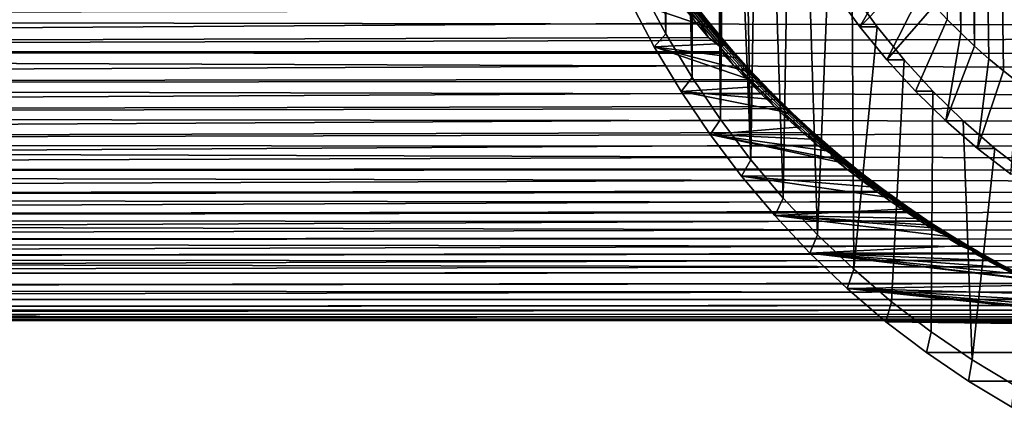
# Model space of a CAD drawing. Header units: metres. Extents: x -22 to 239, y -22 to 22.
# Tile 157 of 256: x 179.85 to 199.45, y -17.23 to -9.51. Entities that reach past the tile are written whole.
import ezdxf

# ---------------------------------------------------------------- set-up
doc = ezdxf.new("R2010")
doc.units = ezdxf.units.M
doc.layers.add('solid_10_151_033_XXX', color=7, linetype='CONTINUOUS')

msp = doc.modelspace()

# ---------------------------------------------------------------- linework, layer by layer
at = {"layer": 'solid_10_151_033_XXX'}
for points in [[(193.235107, 10.662548, 218.897491), (192.714294, 9.795467, 218.707932), (193.235107, -10.662547, 218.897491)], [(193.682404, 0, 219.060287), (193.235107, 10.662548, 218.897491), (193.235107, -10.662547, 218.897491), (193.799225, -11.498304, 219.102814)], [(200.03096, -10.98961, 224.563507), (199.728012, 10.76545, 224.453247), (199.431442, 10.531833, 224.345306), (199.728012, -10.76545, 224.453247)], [(199.728012, -10.76545, 224.453247), (199.431442, 10.531833, 224.345306), (199.141449, 10.288918, 224.239761), (199.431442, -10.531833, 224.345306)], [(199.431442, -10.531833, 224.345306), (199.141449, 10.288918, 224.239761), (198.858398, 10.037018, 224.136734), (199.141449, -10.288918, 224.239761)], [(198.858398, -10.037018, 224.136734), (198.858398, 10.037018, 224.136734), (198.58252, 9.776317, 224.036316)], [(198.858398, -10.037018, 224.136734), (199.141449, -10.288918, 224.239761), (198.858398, 10.037018, 224.136734)], [(192.714294, 9.795467, 218.707932), (192.238449, 8.899793, 218.534729), (192.714294, -9.795466, 218.707932)], [(192.714294, 9.795467, 218.707932), (192.714294, -9.795466, 218.707932), (193.235107, -10.662547, 218.897491)], [(198.58252, -9.776317, 224.036316), (198.58252, 9.776317, 224.036316), (198.313919, 9.506945, 223.938568)], [(198.58252, -9.776317, 224.036316), (198.858398, -10.037018, 224.136734), (198.58252, 9.776317, 224.036316)], [(198.313919, -9.506945, 223.938568), (198.58252, -9.776317, 224.036316), (198.313919, 9.506945, 223.938568)], [(192.238449, 8.899793, 218.534729), (192.238449, -8.899793, 218.534729), (192.714294, -9.795466, 218.707932)], [(193.70578, -0.870593, 219.068802), (193.682404, 0, 219.060287), (193.799225, -11.498304, 219.102814)], [(193.775818, -1.738386, 219.094284), (193.70578, -0.870593, 219.068802), (193.799225, -11.498304, 219.102814)], [(193.892288, -2.600451, 219.136688), (193.775818, -1.738386, 219.094284), (193.799225, -11.498304, 219.102814)], [(194.054825, -3.454071, 219.195847), (193.892288, -2.600451, 219.136688), (193.799225, -11.498304, 219.102814), (194.405029, -12.300325, 219.323303)], [(194.262878, -4.296438, 219.271576), (194.054825, -3.454071, 219.195847), (194.405029, -12.300325, 219.323303)], [(194.515778, -5.124736, 219.363617), (194.262878, -4.296438, 219.271576), (194.405029, -12.300325, 219.323303)], [(194.812729, -5.936373, 219.471695), (194.515778, -5.124736, 219.363617), (194.405029, -12.300325, 219.323303), (195.050781, -13.066288, 219.558334)], [(195.152725, -6.728633, 219.595444), (194.812729, -5.936373, 219.471695), (195.050781, -13.066288, 219.558334)], [(195.534637, -7.498912, 219.734451), (195.152725, -6.728633, 219.595444), (195.050781, -13.066288, 219.558334), (195.734482, -13.79387, 219.80719)], [(195.957291, -8.244781, 219.88829), (195.534637, -7.498912, 219.734451), (195.734482, -13.79387, 219.80719)], [(196.077225, -8.963725, 220.996109), (196.577011, -9.653443, 221.178024), (197.318207, -8.348662, 223.576157), (197.090012, -8.04014, 223.493088)], [(196.41925, -8.963725, 220.056427), (195.957291, -8.244781, 219.88829), (195.734482, -13.79387, 219.80719), (196.454269, -14.481062, 220.069168)], [(196.577011, -9.653443, 221.178024), (197.554916, -8.649867, 223.662308), (197.318207, -8.348662, 223.576157)], [(196.577011, -9.653443, 221.178024), (197.112946, -10.311656, 221.373093), (197.799973, -8.943561, 223.751495), (197.554916, -8.649867, 223.662308)], [(192.714294, -9.795466, 218.707932), (192.238449, -8.899793, 218.534729), (191.994293, -9.134018, 217.913696), (192.482697, -10.053298, 218.091461)], [(193.115036, -9.011792, 214.318893), (193.097275, -9.027697, 214.252731), (193.492538, -9.533439, 213.996841), (193.508163, -9.51791, 214.064438)], [(193.135773, -9.01336, 214.381744), (193.115036, -9.011792, 214.318893), (193.508163, -9.51791, 214.064438), (193.528152, -9.520812, 214.127548)], [(193.146729, -9.015847, 214.448151), (193.135773, -9.01336, 214.381744), (193.528152, -9.520812, 214.127548), (193.537949, -9.524469, 214.194351)], [(196.577011, -9.653443, 221.178024), (196.077225, -8.963725, 220.996109), (196.41925, -8.963725, 220.056427), (196.919022, -9.65343, 220.238327)], [(196.919022, -9.65343, 220.238327), (196.41925, -8.963725, 220.056427), (196.454269, -14.481062, 220.069168)], [(197.112946, -10.311656, 221.373093), (198.053024, -9.229296, 223.843597), (197.799973, -8.943561, 223.751495)], [(193.64212, -9.696306, 214.292938), (193.884018, -9.986115, 214.123718), (192.482697, -10.053298, 218.091461), (191.994293, -9.134018, 217.913696)], [(193.408081, -9.40356, 214.455139), (193.64212, -9.696306, 214.292938), (191.994293, -9.134018, 217.913696)], [(193.412857, -9.541277, 213.8936), (193.016464, -9.037057, 214.150482), (192.969635, -9.050135, 214.106628), (193.366745, -9.553993, 213.848892)], [(193.366745, -9.553993, 213.848892), (192.969635, -9.050135, 214.106628), (193.091202, -9.290379, 213.957565)], [(193.455032, -9.534386, 213.943192), (193.05925, -9.029534, 214.199463), (193.016464, -9.037057, 214.150482), (193.412857, -9.541277, 213.8936)], [(193.492538, -9.533439, 213.996841), (193.097275, -9.027697, 214.252731), (193.05925, -9.029534, 214.199463), (193.455032, -9.534386, 213.943192)], [(193.286392, -9.204864, 214.427322), (193.146729, -9.015847, 214.448151), (193.537949, -9.524469, 214.194351)], [(193.677933, -9.703696, 214.171402), (193.286392, -9.204864, 214.427322), (193.537949, -9.524469, 214.194351)], [(193.360413, -9.319523, 214.443207), (193.286392, -9.204864, 214.427322), (193.677933, -9.703696, 214.171402)], [(107.206215, -10.150541, 181.960236), (193.323868, -9.580012, 213.80574), (193.091202, -9.290379, 213.957565), (107.014572, -9.465322, 182.486771)], [(115.410667, -9.465321, 159.418686), (201.587555, -9.32433, 190.670166), (201.66832, -9.613308, 190.936874)], [(193.366745, -9.553993, 213.848892), (193.091202, -9.290379, 213.957565), (193.323868, -9.580012, 213.80574)], [(193.759338, -9.822878, 214.180923), (193.408081, -9.40356, 214.455139), (193.360413, -9.319523, 214.443207)], [(193.759338, -9.822878, 214.180923), (193.360413, -9.319523, 214.443207), (193.677933, -9.703696, 214.171402)], [(193.759338, -9.822878, 214.180923), (193.64212, -9.696306, 214.292938), (193.408081, -9.40356, 214.455139)], [(197.112946, -10.311656, 221.373093), (197.68338, -10.936286, 221.580704), (198.313919, -9.506945, 223.938568), (198.053024, -9.229296, 223.843597)], [(107.206215, -10.150541, 181.960236), (193.564285, -9.866819, 213.647354), (193.323868, -9.580012, 213.80574)], [(115.219025, -10.150544, 159.945221), (115.410667, -9.465321, 159.418686), (201.66832, -9.613308, 190.936874), (201.750763, -9.899406, 191.213531)], [(193.366745, -9.553993, 213.848892), (193.323868, -9.580012, 213.80574), (193.564285, -9.866819, 213.647354)], [(193.823547, -10.026889, 213.623108), (193.412857, -9.541277, 213.8936), (193.366745, -9.553993, 213.848892), (193.778076, -10.039094, 213.577606)], [(193.778076, -10.039094, 213.577606), (193.366745, -9.553993, 213.848892), (193.564285, -9.866819, 213.647354)], [(193.865173, -10.020764, 213.673264), (193.455032, -9.534386, 213.943192), (193.412857, -9.541277, 213.8936), (193.823547, -10.026889, 213.623108)], [(193.902252, -10.020826, 213.727219), (193.492538, -9.533439, 213.996841), (193.455032, -9.534386, 213.943192), (193.865173, -10.020764, 213.673264)], [(193.508163, -9.51791, 214.064438), (193.492538, -9.533439, 213.996841), (193.902252, -10.020826, 213.727219), (193.915771, -10.005886, 213.796249)], [(193.528152, -9.520812, 214.127548), (193.508163, -9.51791, 214.064438), (193.915771, -10.005886, 213.796249), (193.935089, -10.010221, 213.859543)], [(193.537949, -9.524469, 214.194351), (193.528152, -9.520812, 214.127548), (193.935089, -10.010221, 213.859543), (193.943771, -10.015165, 213.926712)], [(193.677933, -9.703696, 214.171402), (193.537949, -9.524469, 214.194351), (193.943771, -10.015165, 213.926712)], [(197.68338, -10.936286, 221.580704), (198.286331, -11.525182, 221.800171), (198.58252, -9.776317, 224.036316), (198.313919, -9.506945, 223.938568)], [(193.235107, -10.662547, 218.897491), (192.714294, -9.795466, 218.707932), (192.482697, -10.053298, 218.091461), (193.017197, -10.943189, 218.286011)], [(193.759338, -9.822878, 214.180923), (193.884018, -9.986115, 214.123718), (193.64212, -9.696306, 214.292938)], [(194.083328, -10.184963, 213.901962), (193.677933, -9.703696, 214.171402), (193.943771, -10.015165, 213.926712)], [(193.759338, -9.822878, 214.180923), (193.677933, -9.703696, 214.171402), (194.083328, -10.184963, 213.901962)], [(197.454987, -10.311679, 220.433395), (196.919022, -9.65343, 220.238327), (196.454269, -14.481062, 220.069168), (197.207947, -15.125753, 220.343475)], [(197.112946, -10.311656, 221.373093), (196.577011, -9.653443, 221.178024), (196.919022, -9.65343, 220.238327), (197.454987, -10.311679, 220.433395)], [(198.286331, -11.525182, 221.800171), (198.858398, -10.037018, 224.136734), (198.58252, -9.776317, 224.036316)], [(193.778076, -10.039094, 213.577606), (193.564285, -9.866819, 213.647354), (107.206215, -10.150541, 181.960236), (193.812363, -10.150462, 213.482361)], [(115.219025, -10.150544, 159.945221), (201.750763, -9.899406, 191.213531), (201.834793, -10.182285, 191.500137)], [(193.884018, -9.986115, 214.123718), (194.133514, -10.272627, 213.94751), (192.482697, -10.053298, 218.091461)], [(194.172226, -10.308208, 213.904755), (193.884018, -9.986115, 214.123718), (193.759338, -9.822878, 214.180923)], [(194.172226, -10.308208, 213.904755), (193.759338, -9.822878, 214.180923), (194.083328, -10.184963, 213.901962)], [(194.172226, -10.308208, 213.904755), (194.133514, -10.272627, 213.94751), (193.884018, -9.986115, 214.123718)], [(107.410919, -10.802647, 181.397812), (194.067551, -10.430382, 213.31076), (193.812363, -10.150462, 213.482361), (107.206215, -10.150541, 181.960236)], [(115.01432, -10.802649, 160.507629), (115.219025, -10.150544, 159.945221), (201.919983, -10.46137, 191.79628), (202.006195, -10.736293, 192.101868)], [(115.219025, -10.150544, 159.945221), (201.834793, -10.182285, 191.500137), (201.919983, -10.46137, 191.79628)], [(194.597382, -10.775096, 213.614975), (194.653915, -10.833841, 213.57399), (193.017197, -10.943189, 218.286011), (192.482697, -10.053298, 218.091461)], [(194.39032, -10.555417, 213.764252), (194.597382, -10.775096, 213.614975), (192.482697, -10.053298, 218.091461)], [(194.133514, -10.272627, 213.94751), (194.39032, -10.555417, 213.764252), (192.482697, -10.053298, 218.091461)], [(194.246994, -10.4937, 213.339249), (193.823547, -10.026889, 213.623108), (193.778076, -10.039094, 213.577606), (194.202087, -10.505252, 213.29303)], [(193.778076, -10.039094, 213.577606), (193.812363, -10.150462, 213.482361), (194.067551, -10.430382, 213.31076)], [(194.202087, -10.505252, 213.29303), (193.778076, -10.039094, 213.577606), (194.067551, -10.430382, 213.31076)], [(194.288147, -10.488468, 213.389908), (193.865173, -10.020764, 213.673264), (193.823547, -10.026889, 213.623108), (194.246994, -10.4937, 213.339249)], [(194.32486, -10.489648, 213.444107), (193.902252, -10.020826, 213.727219), (193.865173, -10.020764, 213.673264), (194.288147, -10.488468, 213.389908)], [(193.915771, -10.005886, 213.796249), (193.902252, -10.020826, 213.727219), (194.32486, -10.489648, 213.444107), (194.336334, -10.4755, 213.514557)], [(193.935089, -10.010221, 213.859543), (193.915771, -10.005886, 213.796249), (194.336334, -10.4755, 213.514557), (194.355057, -10.481361, 213.577972)], [(193.943771, -10.015165, 213.926712), (193.935089, -10.010221, 213.859543), (194.355057, -10.481361, 213.577972), (194.362701, -10.487702, 213.645462)], [(194.083328, -10.184963, 213.901962), (193.943771, -10.015165, 213.926712), (194.362701, -10.487702, 213.645462)], [(194.50116, -10.648452, 213.619156), (194.083328, -10.184963, 213.901962), (194.362701, -10.487702, 213.645462)], [(194.172226, -10.308208, 213.904755), (194.083328, -10.184963, 213.901962), (194.50116, -10.648452, 213.619156)], [(198.286331, -11.525182, 221.800171), (198.919891, -12.076488, 222.030762), (199.141449, -10.288918, 224.239761), (198.858398, -10.037018, 224.136734)], [(194.172226, -10.308208, 213.904755), (194.39032, -10.555417, 213.764252), (194.133514, -10.272627, 213.94751)], [(194.172226, -10.308208, 213.904755), (194.597382, -10.775096, 213.614975), (194.39032, -10.555417, 213.764252)], [(194.172226, -10.308208, 213.904755), (194.50116, -10.648452, 213.619156), (194.597382, -10.775096, 213.614975)], [(197.68338, -10.936286, 221.580704), (197.112946, -10.311656, 221.373093), (197.454987, -10.311679, 220.433395), (198.025375, -10.936251, 220.641006)], [(198.025375, -10.936251, 220.641006), (197.454987, -10.311679, 220.433395), (197.207947, -15.125753, 220.343475), (197.99324, -15.726037, 220.629303)], [(198.919891, -12.076488, 222.030762), (199.431442, -10.531833, 224.345306), (199.141449, -10.288918, 224.239761)], [(107.410919, -10.802647, 181.397812), (194.329697, -10.706219, 213.132523), (194.067551, -10.430382, 213.31076)], [(194.202087, -10.505252, 213.29303), (194.067551, -10.430382, 213.31076), (194.329697, -10.706219, 213.132523)], [(194.681717, -10.941624, 213.042068), (194.246994, -10.4937, 213.339249), (194.202087, -10.505252, 213.29303), (194.637299, -10.952388, 212.995178)], [(194.637299, -10.952388, 212.995178), (194.202087, -10.505252, 213.29303), (194.329697, -10.706219, 213.132523)], [(194.722488, -10.937405, 213.093109), (194.288147, -10.488468, 213.389908), (194.246994, -10.4937, 213.339249), (194.681717, -10.941624, 213.042068)], [(194.758911, -10.939803, 213.147461), (194.32486, -10.489648, 213.444107), (194.288147, -10.488468, 213.389908), (194.722488, -10.937405, 213.093109)], [(194.336334, -10.4755, 213.514557), (194.32486, -10.489648, 213.444107), (194.758911, -10.939803, 213.147461), (194.768433, -10.926641, 213.21933)], [(194.355057, -10.481361, 213.577972), (194.336334, -10.4755, 213.514557), (194.768433, -10.926641, 213.21933), (194.786652, -10.934114, 213.282806)], [(194.362701, -10.487702, 213.645462), (194.355057, -10.481361, 213.577972), (194.786652, -10.934114, 213.282806), (194.79332, -10.941953, 213.350571)], [(194.50116, -10.648452, 213.619156), (194.362701, -10.487702, 213.645462), (194.79332, -10.941953, 213.350571)], [(198.919891, -12.076488, 222.030762), (199.582077, -12.588466, 222.271774), (199.728012, -10.76545, 224.453247), (199.431442, -10.531833, 224.345306)], [(107.628044, -11.41958, 180.80127), (194.598114, -10.97743, 212.947708), (194.329697, -10.706219, 213.132523), (107.410919, -10.802647, 181.397812)], [(115.01432, -10.802649, 160.507629), (202.006195, -10.736293, 192.101868), (202.092911, -11.006484, 192.416397)], [(193.799225, -11.498304, 219.102814), (193.235107, -10.662547, 218.897491), (193.017197, -10.943189, 218.286011), (193.596161, -11.800925, 218.496735)], [(194.637299, -10.952388, 212.995178), (194.329697, -10.706219, 213.132523), (194.598114, -10.97743, 212.947708)], [(194.930084, -11.094069, 213.322891), (194.597382, -10.775096, 213.614975), (194.50116, -10.648452, 213.619156)], [(194.930084, -11.094069, 213.322891), (194.50116, -10.648452, 213.619156), (194.79332, -10.941953, 213.350571)], [(194.930084, -11.094069, 213.322891), (194.653915, -10.833841, 213.57399), (194.597382, -10.775096, 213.614975)], [(114.797203, -11.41958, 161.104172), (115.01432, -10.802649, 160.507629), (202.092911, -11.006484, 192.416397), (202.179855, -11.271551, 192.739609)], [(194.653915, -10.833841, 213.57399), (194.923996, -11.107632, 213.376694), (193.017197, -10.943189, 218.286011)], [(195.199905, -11.376081, 213.17247), (195.481308, -11.639001, 212.961288), (193.596161, -11.800925, 218.496735), (193.017197, -10.943189, 218.286011)], [(194.923996, -11.107632, 213.376694), (195.199905, -11.376081, 213.17247), (193.017197, -10.943189, 218.286011)], [(194.637299, -10.952388, 212.995178), (194.598114, -10.97743, 212.947708), (194.872467, -11.243635, 212.756287)], [(195.126282, -11.370619, 212.73143), (194.681717, -10.941624, 213.042068), (194.637299, -10.952388, 212.995178), (195.08226, -11.380467, 212.683975)], [(195.08226, -11.380467, 212.683975), (194.637299, -10.952388, 212.995178), (194.872467, -11.243635, 212.756287)], [(194.930084, -11.094069, 213.322891), (194.923996, -11.107632, 213.376694), (194.653915, -10.833841, 213.57399)], [(195.166763, -11.367523, 212.782791), (194.722488, -10.937405, 213.093109), (194.681717, -10.941624, 213.042068), (195.126282, -11.370619, 212.73143)], [(195.202988, -11.371234, 212.837204), (194.758911, -10.939803, 213.147461), (194.722488, -10.937405, 213.093109), (195.166763, -11.367523, 212.782791)], [(194.768433, -10.926641, 213.21933), (194.758911, -10.939803, 213.147461), (195.202988, -11.371234, 212.837204), (195.210648, -11.359248, 212.910477)], [(194.786652, -10.934114, 213.282806), (194.768433, -10.926641, 213.21933), (195.210648, -11.359248, 212.910477), (195.228455, -11.36841, 212.973923)], [(194.79332, -10.941953, 213.350571), (194.786652, -10.934114, 213.282806), (195.228455, -11.36841, 212.973923), (195.234222, -11.377845, 213.041916)], [(194.930084, -11.094069, 213.322891), (194.79332, -10.941953, 213.350571), (195.234222, -11.377845, 213.041916)], [(198.286331, -11.525182, 221.800171), (197.68338, -10.936286, 221.580704), (198.025375, -10.936251, 220.641006), (198.628357, -11.525177, 220.860474)], [(198.628357, -11.525177, 220.860474), (198.025375, -10.936251, 220.641006), (197.99324, -15.726037, 220.629303), (198.808029, -16.280254, 220.925858)], [(107.628044, -11.41958, 180.80127), (194.872467, -11.243635, 212.756287), (194.598114, -10.97743, 212.947708)], [(194.930084, -11.094069, 213.322891), (195.199905, -11.376081, 213.17247), (194.923996, -11.107632, 213.376694)], [(195.368744, -11.521736, 213.013046), (195.199905, -11.376081, 213.17247), (194.930084, -11.094069, 213.322891)], [(195.368744, -11.521736, 213.013046), (194.930084, -11.094069, 213.322891), (195.234222, -11.377845, 213.041916)], [(107.856865, -11.999294, 180.172592), (195.152313, -11.504447, 212.558289), (194.872467, -11.243635, 212.756287), (107.628044, -11.41958, 180.80127)], [(114.797203, -11.41958, 161.104172), (202.179855, -11.271551, 192.739609), (202.266693, -11.531072, 193.071136)], [(195.08226, -11.380467, 212.683975), (194.872467, -11.243635, 212.756287), (195.152313, -11.504447, 212.558289)], [(195.210648, -11.359248, 212.910477), (195.202988, -11.371234, 212.837204), (195.655685, -11.78388, 212.513199), (195.661591, -11.77325, 212.58786)], [(195.228455, -11.36841, 212.973923), (195.210648, -11.359248, 212.910477), (195.661591, -11.77325, 212.58786), (195.679092, -11.784174, 212.651184)], [(107.856865, -11.999294, 180.172592), (195.436829, -11.759304, 212.353851), (195.152313, -11.504447, 212.558289)], [(114.568375, -11.999294, 161.732864), (114.797203, -11.41958, 161.104172), (202.266693, -11.531072, 193.071136), (202.352905, -11.784571, 193.410446)], [(194.405029, -12.300325, 219.323303), (193.799225, -11.498304, 219.102814), (193.596161, -11.800925, 218.496735), (194.217926, -12.624084, 218.723038)], [(195.579254, -11.780639, 212.407272), (195.126282, -11.370619, 212.73143), (195.08226, -11.380467, 212.683975), (195.535522, -11.789454, 212.35936)], [(195.08226, -11.380467, 212.683975), (195.152313, -11.504447, 212.558289), (195.436829, -11.759304, 212.353851)], [(195.535522, -11.789454, 212.35936), (195.08226, -11.380467, 212.683975), (195.436829, -11.759304, 212.353851)], [(195.619537, -11.778769, 212.458847), (195.166763, -11.367523, 212.782791), (195.126282, -11.370619, 212.73143), (195.579254, -11.780639, 212.407272)], [(195.655685, -11.78388, 212.513199), (195.202988, -11.371234, 212.837204), (195.166763, -11.367523, 212.782791), (195.619537, -11.778769, 212.458847)], [(195.368744, -11.521736, 213.013046), (195.481308, -11.639001, 212.961288), (195.199905, -11.376081, 213.17247)], [(195.234222, -11.377845, 213.041916), (195.228455, -11.36841, 212.973923), (195.679092, -11.784174, 212.651184), (195.684067, -11.795297, 212.719376)], [(195.368744, -11.521736, 213.013046), (195.234222, -11.377845, 213.041916), (195.684067, -11.795297, 212.719376)], [(195.815857, -11.931368, 212.689499), (195.481308, -11.639001, 212.961288), (195.368744, -11.521736, 213.013046)], [(195.815857, -11.931368, 212.689499), (195.368744, -11.521736, 213.013046), (195.684067, -11.795297, 212.719376)], [(198.919891, -12.076488, 222.030762), (198.286331, -11.525182, 221.800171), (198.628357, -11.525177, 220.860474), (199.261948, -12.07652, 221.09108)], [(199.261948, -12.07652, 221.09108), (198.628357, -11.525177, 220.860474), (198.808029, -16.280254, 220.925858)], [(195.481308, -11.639001, 212.961288), (195.767456, -11.895789, 212.743317), (193.596161, -11.800925, 218.496735)], [(195.815857, -11.931368, 212.689499), (195.767456, -11.895789, 212.743317), (195.481308, -11.639001, 212.961288)], [(108.096634, -12.539857, 179.51384), (195.725754, -12.007899, 212.143036), (195.436829, -11.759304, 212.353851), (107.856865, -11.999294, 180.172592)], [(114.568375, -11.999294, 161.732864), (202.352905, -11.784571, 193.410446), (202.438324, -12.031765, 193.757309)], [(196.350662, -12.388719, 212.288116), (196.645447, -12.623402, 212.051804), (194.217926, -12.624084, 218.723038), (193.596161, -11.800925, 218.496735)], [(196.269974, -12.322827, 212.352036), (196.350662, -12.388719, 212.288116), (193.596161, -11.800925, 218.496735)], [(196.057541, -12.145888, 212.518845), (196.269974, -12.322827, 212.352036), (193.596161, -11.800925, 218.496735)], [(195.767456, -11.895789, 212.743317), (196.057541, -12.145888, 212.518845), (193.596161, -11.800925, 218.496735)], [(195.535522, -11.789454, 212.35936), (195.436829, -11.759304, 212.353851), (195.725754, -12.007899, 212.143036)], [(196.039169, -12.171623, 212.069443), (195.579254, -11.780639, 212.407272), (195.535522, -11.789454, 212.35936), (195.995636, -12.179298, 212.021164)], [(195.995636, -12.179298, 212.021164), (195.535522, -11.789454, 212.35936), (195.725754, -12.007899, 212.143036)], [(196.079376, -12.171076, 212.121124), (195.619537, -11.778769, 212.458847), (195.579254, -11.780639, 212.407272), (196.039169, -12.171623, 212.069443)], [(196.11554, -12.177664, 212.175293), (195.655685, -11.78388, 212.513199), (195.619537, -11.778769, 212.458847), (196.079376, -12.171076, 212.121124)], [(195.661591, -11.77325, 212.58786), (195.655685, -11.78388, 212.513199), (196.11554, -12.177664, 212.175293), (196.119843, -12.168565, 212.251328)], [(195.679092, -11.784174, 212.651184), (195.661591, -11.77325, 212.58786), (196.119843, -12.168565, 212.251328), (196.137146, -12.181317, 212.314438)], [(195.684067, -11.795297, 212.719376), (195.679092, -11.784174, 212.651184), (196.137146, -12.181317, 212.314438), (196.141449, -12.194214, 212.382751)], [(195.815857, -11.931368, 212.689499), (195.684067, -11.795297, 212.719376), (196.141449, -12.194214, 212.382751)], [(195.815857, -11.931368, 212.689499), (196.057541, -12.145888, 212.518845), (195.767456, -11.895789, 212.743317)], [(195.815857, -11.931368, 212.689499), (196.269974, -12.322827, 212.352036), (196.057541, -12.145888, 212.518845)], [(195.815857, -11.931368, 212.689499), (196.141449, -12.194214, 212.382751), (196.269974, -12.322827, 212.352036)], [(195.995636, -12.179298, 212.021164), (195.725754, -12.007899, 212.143036), (108.096634, -12.539857, 179.51384), (196.017365, -12.249241, 211.926361)], [(114.328613, -12.539857, 162.391617), (114.568375, -11.999294, 161.732864), (202.522064, -12.27176, 194.110397), (202.603943, -12.504224, 194.469223)], [(114.568375, -11.999294, 161.732864), (202.438324, -12.031765, 193.757309), (202.522064, -12.27176, 194.110397)], [(199.924057, -12.588436, 221.332062), (199.261948, -12.07652, 221.09108), (198.808029, -16.280254, 220.925858), (199.649765, -16.786694, 221.232239)], [(199.582077, -12.588466, 222.271774), (198.919891, -12.076488, 222.030762), (199.261948, -12.07652, 221.09108), (199.924057, -12.588436, 221.332062)], [(108.096634, -12.539857, 179.51384), (196.311279, -12.483001, 211.704071), (196.017365, -12.249241, 211.926361)], [(195.050781, -13.066288, 219.558334), (194.405029, -12.300325, 219.323303), (194.217926, -12.624084, 218.723038), (194.880646, -13.410191, 218.964249)], [(196.504517, -12.543462, 211.717499), (196.039169, -12.171623, 212.069443), (195.995636, -12.179298, 212.021164), (196.461029, -12.549894, 211.668991)], [(195.995636, -12.179298, 212.021164), (196.017365, -12.249241, 211.926361), (196.311279, -12.483001, 211.704071)], [(196.461029, -12.549894, 211.668991), (195.995636, -12.179298, 212.021164), (196.311279, -12.483001, 211.704071)], [(196.544754, -12.544322, 211.769135), (196.079376, -12.171076, 212.121124), (196.039169, -12.171623, 212.069443), (196.504517, -12.543462, 211.717499)], [(196.581039, -12.552459, 211.823013), (196.11554, -12.177664, 212.175293), (196.079376, -12.171076, 212.121124), (196.544754, -12.544322, 211.769135)], [(196.119843, -12.168565, 212.251328), (196.11554, -12.177664, 212.175293), (196.581039, -12.552459, 211.823013), (196.583908, -12.545065, 211.900406)], [(196.137146, -12.181317, 212.314438), (196.119843, -12.168565, 212.251328), (196.583908, -12.545065, 211.900406), (196.601166, -12.559707, 211.963211)], [(196.141449, -12.194214, 212.382751), (196.137146, -12.181317, 212.314438), (196.601166, -12.559707, 211.963211), (196.604904, -12.574462, 212.031586)], [(196.604904, -12.574462, 212.031586), (196.269974, -12.322827, 212.352036), (196.141449, -12.194214, 212.382751)], [(196.604904, -12.574462, 212.031586), (196.350662, -12.388719, 212.288116), (196.269974, -12.322827, 212.352036)], [(108.346558, -13.039503, 178.827179), (196.605728, -12.708347, 211.476791), (196.311279, -12.483001, 211.704071), (108.096634, -12.539857, 179.51384)], [(114.07869, -13.039503, 163.078278), (114.328613, -12.539857, 162.391617), (202.682968, -12.72826, 194.832108), (202.75885, -12.943526, 195.198242)], [(114.328613, -12.539857, 162.391617), (202.603943, -12.504224, 194.469223), (202.682968, -12.72826, 194.832108)], [(196.461029, -12.549894, 211.668991), (196.311279, -12.483001, 211.704071), (196.605728, -12.708347, 211.476791)], [(196.604904, -12.574462, 212.031586), (196.645447, -12.623402, 212.051804), (196.350662, -12.388719, 212.288116)], [(108.346558, -13.039503, 178.827179), (196.900009, -12.924947, 211.244904), (196.605728, -12.708347, 211.476791)], [(196.645447, -12.623402, 212.051804), (196.941193, -12.84973, 211.810059), (194.217926, -12.624084, 218.723038)], [(197.236313, -13.06685, 211.563797), (197.530106, -13.274704, 211.313232), (194.880646, -13.410191, 218.964249), (194.217926, -12.624084, 218.723038)], [(196.941193, -12.84973, 211.810059), (197.236313, -13.06685, 211.563797), (194.217926, -12.624084, 218.723038)], [(196.973724, -12.896027, 211.350952), (196.504517, -12.543462, 211.717499), (196.461029, -12.549894, 211.668991), (196.930161, -12.901123, 211.302338)], [(196.930161, -12.901123, 211.302338), (196.461029, -12.549894, 211.668991), (196.605728, -12.708347, 211.476791)], [(197.01413, -12.898373, 211.402405), (196.544754, -12.544322, 211.769135), (196.504517, -12.543462, 211.717499), (196.973724, -12.896027, 211.350952)], [(197.050674, -12.908122, 211.455841), (196.581039, -12.552459, 211.823013), (196.544754, -12.544322, 211.769135), (197.01413, -12.898373, 211.402405)], [(196.583908, -12.545065, 211.900406), (196.581039, -12.552459, 211.823013), (197.050674, -12.908122, 211.455841), (197.052307, -12.902599, 211.534561)], [(196.601166, -12.559707, 211.963211), (196.583908, -12.545065, 211.900406), (197.052307, -12.902599, 211.534561), (197.069611, -12.919187, 211.596954)], [(196.604904, -12.574462, 212.031586), (196.601166, -12.559707, 211.963211), (197.069611, -12.919187, 211.596954), (197.072937, -12.93588, 211.665344)], [(196.604904, -12.574462, 212.031586), (197.072937, -12.93588, 211.665344), (196.941193, -12.84973, 211.810059), (196.645447, -12.623402, 212.051804)], [(196.930161, -12.901123, 211.302338), (196.605728, -12.708347, 211.476791), (196.900009, -12.924947, 211.244904)], [(108.605827, -13.496621, 178.114838), (197.192841, -13.132303, 211.009003), (196.900009, -12.924947, 211.244904), (108.346558, -13.039503, 178.827179)], [(196.930161, -12.901123, 211.302338), (196.900009, -12.924947, 211.244904), (197.192841, -13.132303, 211.009003)], [(197.445236, -13.229176, 210.969254), (196.973724, -12.896027, 211.350952), (196.930161, -12.901123, 211.302338), (197.401459, -13.232854, 210.920715)], [(197.401459, -13.232854, 210.920715), (196.930161, -12.901123, 211.302338), (197.192841, -13.132303, 211.009003)], [(197.072937, -12.93588, 211.665344), (197.236313, -13.06685, 211.563797), (196.941193, -12.84973, 211.810059)], [(197.485947, -13.233077, 211.020386), (197.01413, -12.898373, 211.402405), (196.973724, -12.896027, 211.350952), (197.445236, -13.229176, 210.969254)], [(197.522903, -13.244492, 211.073212), (197.050674, -12.908122, 211.455841), (197.01413, -12.898373, 211.402405), (197.485947, -13.233077, 211.020386)], [(197.052307, -12.902599, 211.534561), (197.050674, -12.908122, 211.455841), (197.522903, -13.244492, 211.073212), (197.523483, -13.241004, 211.153229)], [(197.069611, -12.919187, 211.596954), (197.052307, -12.902599, 211.534561), (197.523483, -13.241004, 211.153229), (197.541016, -13.259584, 211.215103)], [(197.072937, -12.93588, 211.665344), (197.069611, -12.919187, 211.596954), (197.541016, -13.259584, 211.215103), (197.544083, -13.278291, 211.283432)], [(113.81942, -13.496621, 163.790619), (114.07869, -13.039503, 163.078278), (202.830963, -13.149487, 195.566269), (202.898758, -13.345744, 195.934875)], [(202.887619, -13.116295, 195.521912), (202.830963, -13.149487, 195.566269), (114.07869, -13.039503, 163.078278), (202.75885, -12.943526, 195.198242)], [(195.734482, -13.79387, 219.80719), (195.050781, -13.066288, 219.558334), (194.880646, -13.410191, 218.964249), (195.582352, -14.156917, 219.219635)], [(197.544083, -13.278291, 211.283432), (197.236313, -13.06685, 211.563797), (197.072937, -12.93588, 211.665344)], [(197.544083, -13.278291, 211.283432), (197.530106, -13.274704, 211.313232), (197.236313, -13.06685, 211.563797)], [(108.605827, -13.496621, 178.114838), (197.48288, -13.329969, 210.76976), (197.192841, -13.132303, 211.009003)], [(197.530106, -13.274704, 211.313232), (197.82103, -13.472634, 211.059311), (194.880646, -13.410191, 218.964249)], [(197.401459, -13.232854, 210.920715), (197.192841, -13.132303, 211.009003), (197.48288, -13.329969, 210.76976)], [(197.917267, -13.542645, 210.571716), (197.445236, -13.229176, 210.969254), (197.401459, -13.232854, 210.920715), (197.873123, -13.544831, 210.523407)], [(197.401459, -13.232854, 210.920715), (197.48288, -13.329969, 210.76976), (197.769333, -13.517803, 210.527649)], [(197.873123, -13.544831, 210.523407), (197.401459, -13.232854, 210.920715), (197.769333, -13.517803, 210.527649)], [(197.958435, -13.54816, 210.622314), (197.485947, -13.233077, 211.020386), (197.445236, -13.229176, 210.969254), (197.917267, -13.542645, 210.571716)], [(197.995941, -13.561283, 210.674362), (197.522903, -13.244492, 211.073212), (197.485947, -13.233077, 211.020386), (197.958435, -13.54816, 210.622314)], [(197.523483, -13.241004, 211.153229), (197.522903, -13.244492, 211.073212), (197.995941, -13.561283, 210.674362), (197.995758, -13.559999, 210.755676)], [(197.541016, -13.259584, 211.215103), (197.523483, -13.241004, 211.153229), (197.995758, -13.559999, 210.755676), (198.013657, -13.580616, 210.816879)], [(197.544083, -13.278291, 211.283432), (197.82103, -13.472634, 211.059311), (197.530106, -13.274704, 211.313232)], [(197.544083, -13.278291, 211.283432), (197.541016, -13.259584, 211.215103), (198.013657, -13.580616, 210.816879), (198.017166, -13.601764, 210.884598)], [(197.544083, -13.278291, 211.283432), (198.017166, -13.601764, 210.884598), (197.82103, -13.472634, 211.059311)], [(108.873604, -13.909722, 177.37912), (197.769333, -13.517803, 210.527649), (197.48288, -13.329969, 210.76976), (108.605827, -13.496621, 178.114838)], [(108.873604, -13.909722, 177.37912), (198.05043, -13.695303, 210.283646), (197.769333, -13.517803, 210.527649)], [(113.551643, -13.909722, 164.526321), (113.81942, -13.496621, 163.790619), (203.019928, -13.708399, 196.669662), (203.072525, -13.874566, 197.033646)], [(113.81942, -13.496621, 163.790619), (202.898758, -13.345744, 195.934875), (202.96199, -13.532158, 196.303192)], [(113.81942, -13.496621, 163.790619), (202.96199, -13.532158, 196.303192), (203.019928, -13.708399, 196.669662)], [(198.390121, -13.837943, 210.543655), (198.665894, -14.004871, 210.28363), (195.582352, -14.156917, 219.219635), (194.880646, -13.410191, 218.964249)], [(198.108078, -13.660465, 210.802597), (198.390121, -13.837943, 210.543655), (194.880646, -13.410191, 218.964249)], [(198.017166, -13.601764, 210.884598), (198.108078, -13.660465, 210.802597), (194.880646, -13.410191, 218.964249)], [(197.82103, -13.472634, 211.059311), (198.017166, -13.601764, 210.884598), (194.880646, -13.410191, 218.964249)], [(197.873123, -13.544831, 210.523407), (197.769333, -13.517803, 210.527649), (198.05043, -13.695303, 210.283646)], [(198.343201, -13.836697, 210.109543), (198.05043, -13.695303, 210.283646), (108.873604, -13.909722, 177.37912), (198.325668, -13.862563, 210.038208)], [(198.387878, -13.836061, 210.157379), (197.917267, -13.542645, 210.571716), (197.873123, -13.544831, 210.523407), (198.343201, -13.836697, 210.109543)], [(198.343201, -13.836697, 210.109543), (197.873123, -13.544831, 210.523407), (198.05043, -13.695303, 210.283646)], [(198.429672, -13.843238, 210.20726), (197.958435, -13.54816, 210.622314), (197.917267, -13.542645, 210.571716), (198.387878, -13.836061, 210.157379)], [(198.467865, -13.858105, 210.258316), (197.995941, -13.561283, 210.674362), (197.958435, -13.54816, 210.622314), (198.429672, -13.843238, 210.20726)], [(197.995758, -13.559999, 210.755676), (197.995941, -13.561283, 210.674362), (198.467865, -13.858105, 210.258316), (198.467194, -13.859186, 210.340897)], [(198.013657, -13.580616, 210.816879), (197.995758, -13.559999, 210.755676), (198.467194, -13.859186, 210.340897), (198.485657, -13.881877, 210.401321)], [(198.013657, -13.580616, 210.816879), (198.108078, -13.660465, 210.802597), (198.017166, -13.601764, 210.884598)], [(198.485657, -13.881877, 210.401321), (198.108078, -13.660465, 210.802597), (198.013657, -13.580616, 210.816879)], [(198.485657, -13.881877, 210.401321), (198.390121, -13.837943, 210.543655), (198.108078, -13.660465, 210.802597)], [(109.14901, -14.277452, 176.622452), (198.593567, -14.019336, 209.792297), (198.325668, -13.862563, 210.038208), (108.873604, -13.909722, 177.37912)], [(113.276237, -14.277452, 165.28299), (113.551643, -13.909722, 164.526321), (203.119141, -14.03039, 197.393448), (203.159851, -14.176093, 197.748459)], [(113.551643, -13.909722, 164.526321), (203.072525, -13.874566, 197.033646), (203.119141, -14.03039, 197.393448)], [(196.454269, -14.481062, 220.069168), (195.734482, -13.79387, 219.80719), (195.582352, -14.156917, 219.219635), (196.321106, -14.862215, 219.488525)], [(198.343201, -13.836697, 210.109543), (198.325668, -13.862563, 210.038208), (198.593567, -14.019336, 209.792297)], [(198.855087, -14.109035, 209.725357), (198.387878, -13.836061, 210.157379), (198.343201, -13.836697, 210.109543), (198.809692, -14.108072, 209.678192)], [(198.809692, -14.108072, 209.678192), (198.343201, -13.836697, 210.109543), (198.593567, -14.019336, 209.792297)], [(198.897675, -14.117906, 209.774292), (198.429672, -13.843238, 210.20726), (198.387878, -13.836061, 210.157379), (198.855087, -14.109035, 209.725357)], [(198.485657, -13.881877, 210.401321), (198.665894, -14.004871, 210.28363), (198.390121, -13.837943, 210.543655)], [(198.936737, -14.134535, 209.824127), (198.467865, -13.858105, 210.258316), (198.429672, -13.843238, 210.20726), (198.897675, -14.117906, 209.774292)], [(198.467194, -13.859186, 210.340897), (198.467865, -13.858105, 210.258316), (198.936737, -14.134535, 209.824127), (198.935898, -14.138143, 209.907944)], [(198.485657, -13.881877, 210.401321), (198.467194, -13.859186, 210.340897), (198.935898, -14.138143, 209.907944), (198.955109, -14.162933, 209.967407)], [(198.955109, -14.162933, 209.967407), (198.665894, -14.004871, 210.28363), (198.485657, -13.881877, 210.401321)], [(198.809692, -14.108072, 209.678192), (198.593567, -14.019336, 209.792297), (109.14901, -14.277452, 176.622452), (198.853851, -14.165925, 209.546249)], [(198.665894, -14.004871, 210.28363), (198.934723, -14.161366, 210.022797), (195.582352, -14.156917, 219.219635)], [(198.955109, -14.162933, 209.967407), (198.934723, -14.161366, 210.022797), (198.665894, -14.004871, 210.28363)], [(198.809692, -14.108072, 209.678192), (198.853851, -14.165925, 209.546249), (199.10582, -14.302545, 209.300491)], [(199.270233, -14.358384, 209.228333), (198.809692, -14.108072, 209.678192), (199.10582, -14.302545, 209.300491)], [(199.316513, -14.360971, 209.274567), (198.855087, -14.109035, 209.725357), (198.809692, -14.108072, 209.678192), (199.270233, -14.358384, 209.228333)], [(199.360077, -14.371552, 209.322296), (198.897675, -14.117906, 209.774292), (198.855087, -14.109035, 209.725357), (199.316513, -14.360971, 209.274567)], [(109.431145, -14.598614, 175.84729), (199.10582, -14.302545, 209.300491), (198.853851, -14.165925, 209.546249), (109.14901, -14.277452, 176.622452)], [(109.431145, -14.598614, 175.84729), (199.349075, -14.429469, 209.055466), (199.10582, -14.302545, 209.300491)], [(112.994102, -14.598614, 166.058151), (113.276237, -14.277452, 165.28299), (203.222748, -14.437627, 198.440155), (203.244934, -14.554255, 198.776199)], [(113.276237, -14.277452, 165.28299), (203.159851, -14.176093, 197.748459), (203.194382, -14.311694, 198.097443)], [(113.276237, -14.277452, 165.28299), (203.194382, -14.311694, 198.097443), (203.222748, -14.437627, 198.440155)], [(199.928375, -14.686892, 208.982483), (200.154388, -14.794589, 208.725128), (196.321106, -14.862215, 219.488525), (195.582352, -14.156917, 219.219635)], [(199.877441, -14.661995, 209.039215), (199.928375, -14.686892, 208.982483), (195.582352, -14.156917, 219.219635)], [(199.693069, -14.570025, 209.241318), (199.877441, -14.661995, 209.039215), (195.582352, -14.156917, 219.219635)], [(199.448822, -14.443709, 209.501221), (199.693069, -14.570025, 209.241318), (195.582352, -14.156917, 219.219635)], [(199.195831, -14.307554, 209.761948), (199.448822, -14.443709, 209.501221), (195.582352, -14.156917, 219.219635)], [(198.934723, -14.161366, 210.022797), (199.195831, -14.307554, 209.761948), (195.582352, -14.156917, 219.219635)], [(199.400162, -14.389946, 209.370667), (198.936737, -14.134535, 209.824127), (198.897675, -14.117906, 209.774292), (199.360077, -14.371552, 209.322296)], [(198.955109, -14.162933, 209.967407), (199.195831, -14.307554, 209.761948), (198.934723, -14.161366, 210.022797)], [(198.935898, -14.138143, 209.907944), (198.936737, -14.134535, 209.824127), (199.400162, -14.389946, 209.370667), (199.399567, -14.39625, 209.455673)], [(198.955109, -14.162933, 209.967407), (198.935898, -14.138143, 209.907944), (199.399567, -14.39625, 209.455673), (199.419739, -14.423162, 209.514008)], [(199.419739, -14.423162, 209.514008), (199.195831, -14.307554, 209.761948), (198.955109, -14.162933, 209.967407)], [(199.270233, -14.358384, 209.228333), (199.10582, -14.302545, 209.300491), (199.349075, -14.429469, 209.055466)], [(109.431145, -14.598614, 175.84729), (199.583221, -14.546988, 208.8116), (199.349075, -14.429469, 209.055466)], [(197.207947, -15.125753, 220.343475), (196.454269, -14.481062, 220.069168), (196.321106, -14.862215, 219.488525), (197.094589, -15.523858, 219.77005)], [(199.419739, -14.423162, 209.514008), (199.448822, -14.443709, 209.501221), (199.195831, -14.307554, 209.761948)], [(199.270233, -14.358384, 209.228333), (199.349075, -14.429469, 209.055466), (199.583221, -14.546988, 208.8116)], [(199.722107, -14.586899, 208.758835), (199.270233, -14.358384, 209.228333), (199.583221, -14.546988, 208.8116)], [(199.76947, -14.591119, 208.803848), (199.316513, -14.360971, 209.274567), (199.270233, -14.358384, 209.228333), (199.722107, -14.586899, 208.758835)], [(199.814194, -14.603403, 208.850052), (199.360077, -14.371552, 209.322296), (199.316513, -14.360971, 209.274567), (199.76947, -14.591119, 208.803848)], [(199.855499, -14.623542, 208.896683), (199.400162, -14.389946, 209.370667), (199.360077, -14.371552, 209.322296), (199.814194, -14.603403, 208.850052)], [(199.855545, -14.632705, 208.982834), (199.399567, -14.39625, 209.455673), (199.400162, -14.389946, 209.370667)], [(199.419739, -14.423162, 209.514008), (199.399567, -14.39625, 209.455673), (199.855545, -14.632705, 208.982834), (199.877441, -14.661995, 209.039215)], [(199.855545, -14.632705, 208.982834), (199.400162, -14.389946, 209.370667), (199.855499, -14.623542, 208.896683)], [(199.419739, -14.423162, 209.514008), (199.877441, -14.661995, 209.039215), (199.693069, -14.570025, 209.241318)], [(199.419739, -14.423162, 209.514008), (199.693069, -14.570025, 209.241318), (199.448822, -14.443709, 209.501221)], [(109.719093, -14.87216, 175.056168), (200.023605, -14.755354, 208.32843), (199.583221, -14.546988, 208.8116), (109.431145, -14.598614, 175.84729)], [(112.706154, -14.87216, 166.849289), (112.994102, -14.598614, 166.058151), (203.244934, -14.554255, 198.776199), (203.270874, -14.761122, 199.427155)], [(110.011909, -15.097197, 174.251648), (200.427063, -14.931062, 207.852097), (200.023605, -14.755354, 208.32843), (109.719093, -14.87216, 175.056168)], [(112.413338, -15.097197, 167.653793), (112.706154, -14.87216, 166.849289), (203.273041, -14.935428, 200.048706), (203.252609, -15.080744, 200.642075)], [(112.706154, -14.87216, 166.849289), (203.270874, -14.761122, 199.427155), (203.273041, -14.935428, 200.048706)], [(200.154388, -14.794589, 208.725128), (200.578842, -14.984411, 208.215271), (196.321106, -14.862215, 219.488525)], [(201.93277, -15.46127, 206.237854), (202.196442, -15.523541, 205.751587), (197.094589, -15.523858, 219.77005), (196.321106, -14.862215, 219.488525)], [(201.641205, -15.378388, 206.725876), (201.93277, -15.46127, 206.237854), (196.321106, -14.862215, 219.488525)], [(201.320099, -15.273074, 207.216705), (201.641205, -15.378388, 206.725876), (196.321106, -14.862215, 219.488525)], [(200.966873, -15.1428, 207.71257), (201.320099, -15.273074, 207.216705), (196.321106, -14.862215, 219.488525)], [(200.578842, -14.984411, 208.215271), (200.966873, -15.1428, 207.71257), (196.321106, -14.862215, 219.488525)], [(110.011909, -15.097197, 174.251648), (200.794693, -15.077483, 207.38298), (200.427063, -14.931062, 207.852097)], [(110.308647, -15.272991, 173.436386), (201.128601, -15.197869, 206.920364), (200.794693, -15.077483, 207.38298), (110.011909, -15.097197, 174.251648)], [(112.1166, -15.272991, 168.46907), (112.413338, -15.097197, 167.653793), (203.252609, -15.080744, 200.642075), (203.210602, -15.200412, 201.209885)], [(110.60833, -15.39897, 172.613007), (201.43161, -15.295176, 206.462418), (201.128601, -15.197869, 206.920364), (110.308647, -15.272991, 173.436386)], [(111.816917, -15.39897, 169.292435), (112.1166, -15.272991, 168.46907), (203.147827, -15.297224, 201.755035), (203.065155, -15.373264, 202.279297)], [(112.1166, -15.272991, 168.46907), (203.210602, -15.200412, 201.209885), (203.147827, -15.297224, 201.755035)], [(197.99324, -15.726037, 220.629303), (197.207947, -15.125753, 220.343475), (197.094589, -15.523858, 219.77005), (197.900574, -16.139948, 220.0634)], [(110.60833, -15.39897, 172.613007), (201.706207, -15.371757, 206.007141), (201.43161, -15.295176, 206.462418)], [(110.909981, -15.474722, 171.784225), (201.954056, -15.429293, 205.553635), (201.706207, -15.371757, 206.007141), (110.60833, -15.39897, 172.613007)], [(202.064178, -15.443282, 205.481995), (201.954056, -15.429293, 205.553635), (110.909981, -15.474722, 171.784225), (202.176514, -15.469131, 205.101364)], [(110.909981, -15.474722, 171.784225), (202.374908, -15.492402, 204.64949), (202.176514, -15.469131, 205.101364)], [(110.909981, -15.474722, 171.784225), (111.212624, -15.5, 170.952728), (202.550751, -15.5, 204.197083), (202.374908, -15.492402, 204.64949)], [(202.705688, -15.492518, 203.741043), (202.550751, -15.5, 204.197083), (111.212624, -15.5, 170.952728), (111.515266, -15.474722, 170.121231)], [(111.515266, -15.474722, 170.121231), (111.816917, -15.39897, 169.292435), (202.963486, -15.430225, 202.783966), (202.84346, -15.469575, 203.27063)], [(111.515266, -15.474722, 170.121231), (202.84346, -15.469575, 203.27063), (202.705688, -15.492518, 203.741043)], [(111.816917, -15.39897, 169.292435), (203.065155, -15.373264, 202.279297), (202.963486, -15.430225, 202.783966)], [(202.196442, -15.523541, 205.751587), (202.243744, -15.533214, 205.658875), (197.094589, -15.523858, 219.77005)], [(202.832657, -15.6, 204.299683), (210.042236, -16.13995, 186.704453), (197.900574, -16.139948, 220.0634), (197.094589, -15.523858, 219.77005)], [(202.64505, -15.591777, 204.783096), (202.832657, -15.6, 204.299683), (197.094589, -15.523858, 219.77005)], [(202.433456, -15.566658, 205.266861), (202.64505, -15.591777, 204.783096), (197.094589, -15.523858, 219.77005)], [(202.243744, -15.533214, 205.658875), (202.433456, -15.566658, 205.266861), (197.094589, -15.523858, 219.77005)], [(198.808029, -16.280254, 220.925858), (197.99324, -15.726037, 220.629303), (197.900574, -16.139948, 220.0634), (198.736801, -16.708755, 220.367767)], [(210.042236, -16.13995, 186.704453), (210.878464, -16.708757, 187.00882), (198.736801, -16.708755, 220.367767), (197.900574, -16.139948, 220.0634)], [(199.649765, -16.786694, 221.232239), (198.808029, -16.280254, 220.925858), (198.736801, -16.708755, 220.367767), (199.600677, -17.228512, 220.68219)], [(210.878464, -16.708757, 187.00882), (211.74234, -17.228514, 187.323242), (199.600677, -17.228512, 220.68219), (198.736801, -16.708755, 220.367767)]]:
    msp.add_3dface(points, dxfattribs=at)

doc.saveas('drawing.dxf')
